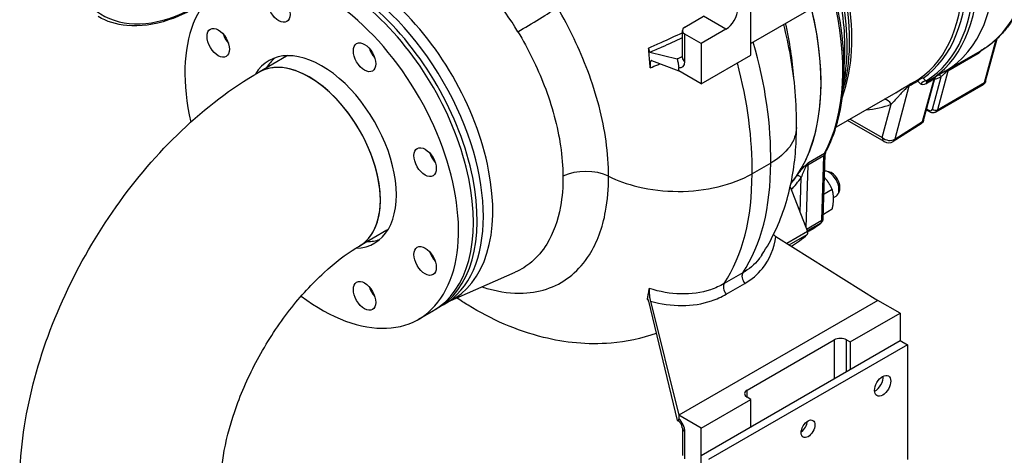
# Model space of a CAD drawing. Header units: millimetres. Extents: x 0 to 5940, y 0 to 4200.
# Tile 3 of 52: x 595 to 959, y 493 to 654. Entities that reach past the tile are written whole.
import ezdxf

# ---------------------------------------------------------------- set-up
doc = ezdxf.new("R2010")
doc.units = ezdxf.units.MM
doc.header["$LTSCALE"] = 50
doc.layers.add('02-LINIE-035', color=2, linetype='CONTINUOUS')

msp = doc.modelspace()

# ---------------------------------------------------------------- linework, layer by layer
at = {"layer": '02-LINIE-035'}
for p, q in [((865.58, 641.01), (865.58, 683.46)), ((896.37, 663.03), (865.58, 645.25)), ((841.22, 651.35), (848.11, 655.33)), ((856.39, 650.56), (848.11, 655.33)), ((840.27, 639.96), (840.27, 650.03)), ((847.19, 645.25), (841.22, 648.7)), ((841.22, 638.64), (841.22, 648.7)), ((856.39, 650.56), (847.19, 645.25)), ((847.19, 645.25), (847.19, 630.39)), ((951.97, 630.84), (956.24, 646.76)), ((952.34, 631.29), (956.56, 647.06)), ((693.95, 640.54), (683.84, 634.7)), ((828.26, 642.08), (838.36, 639.55)), ((847.19, 630.39), (865.58, 641.01)), ((937.38, 634.99), (950.57, 642.6)), ((949.22, 641.33), (938.33, 635.05)), ((828.88, 639), (838.92, 635.17)), ((838.92, 635.17), (838.92, 636.4)), ((847.19, 630.39), (838.92, 635.17)), ((937.38, 634.99), (931.1, 631.36)), ((938.33, 635.05), (934.51, 620.76)), ((924, 629.5), (918.74, 609.85)), ((929.06, 616.38), (933.28, 632.12)), ((929.41, 616.81), (933.58, 632.38)), ((932.7, 621.01), (935.89, 632.92)), ((951.38, 630), (933.91, 619.91)), ((934.51, 620.76), (951.97, 630.84)), ((919.11, 627.06), (897.06, 614.33)), ((914.16, 610.46), (917.47, 622.8)), ((931.7, 619.97), (930.44, 620.66)), ((930.54, 621.05), (931.4, 620.58)), ((914.83, 608.97), (901.3, 616.78)), ((902.25, 617.33), (914.16, 610.46)), ((928.51, 615.56), (918.2, 609.04)), ((918.74, 609.85), (929.06, 616.38)), ((886.86, 601.21), (892.83, 604.66)), ((892.35, 580.54), (893.09, 604.4)), ((872.93, 601.06), (866.03, 597.08)), ((892.61, 603.74), (886.64, 600.29)), ((891.88, 579.88), (892.61, 603.74)), ((886.64, 600.29), (885.93, 577.22)), ((894.4, 597.86), (893.29, 598.05)), ((882.75, 596.6), (882.75, 596.6)), ((883.8, 582.71), (884.2, 595.75)), ((880.12, 592.2), (886.5, 575.75)), ((895.65, 591.31), (892.63, 589.57)), ((898.36, 590.99), (897.98, 589.94)), ((896.14, 588.28), (897.1, 588.84)), ((895.65, 583.96), (892.4, 582.08)), ((886.17, 576.59), (891.88, 579.88)), ((891.43, 578.83), (886.42, 575.94)), ((731.1, 576.2), (720.99, 570.36)), ((886.5, 575.75), (878.89, 571.35)), ((887.18, 575.98), (886.54, 575.61)), ((874.01, 574.59), (873.99, 574.64)), ((874.86, 573.88), (912.46, 550.25)), ((879.8, 570.78), (886.42, 574.6)), ((753.67, 549.66), (778.49, 560.65)), ((862.59, 560.43), (855.7, 556.45)), ((856.45, 552.52), (863.34, 556.5)), ((827.79, 549.98), (838.36, 505.87)), ((828.48, 549.97), (838.92, 507.79)), ((912.46, 550.25), (838.92, 507.79)), ((920.73, 545.48), (912.46, 550.25)), ((742.76, 543.26), (748.27, 546.45)), ((751.95, 548.57), (749.65, 547.24)), ((902.35, 534.86), (920.73, 545.48)), ((920.73, 545.48), (920.73, 535.39)), ((847.19, 492.93), (920.73, 535.39)), ((864.2, 517.08), (896.37, 535.66)), ((896.37, 535.66), (896.37, 521.33)), ((900.97, 535.66), (902.35, 534.86)), ((900.97, 523.98), (900.97, 535.66)), ((902.35, 534.86), (902.35, 524.78)), ((920.73, 535.39), (923.49, 533.8)), ((923.49, 533.8), (849.95, 491.34)), ((923.49, 533.8), (923.49, 491.34)), ((864.2, 514.43), (864.2, 517.08)), ((847.19, 503.02), (865.58, 513.63)), ((865.58, 513.63), (864.2, 514.43)), ((865.58, 503.55), (865.58, 513.63)), ((847.19, 503.02), (838.92, 507.79)), ((838.92, 507.79), (838.92, 506.56)), ((840.27, 503), (840.27, 492.93)), ((847.19, 488.16), (847.19, 503.02)), ((841.22, 491.61), (841.22, 501.67))]:
    msp.add_line(p, q, dxfattribs=at)
msp.add_arc((916.46, 611.79), 3.25, 240, 302.2882, dxfattribs=at)
for centre, major_axis, ratio, start_param, end_param in [((661.05, 716.63), (-35.1, -60.79), 0.57735, 2.692816, 7.142673), ((892.7, 712.39), (44.69, -77.4), 0.57735, 0, 1.684444), ((892.7, 712.39), (44.69, -77.4), 0.57735, 0, 1.684444), ((905.88, 720), (44.69, -77.4), 0.57735, 0, 1.586909), ((885.27, 708.1), (44.47, -77.02), 0.57735, 0.014117, 1.55668), ((886.42, 708.76), (44.69, -77.4), 0.57735, 0, 1.57509), ((882.4, 706.44), (43.55, -75.43), 0.57735, 0.044194, 1.526602), ((883.55, 707.11), (43.77, -75.81), 0.57735, 0.044194, 1.526602), ((712.52, 608.37), (35.75, -61.92), 0.57735, 0, 3.141593), ((719.68, 612.5), (35.74, -61.91), 0.57735, 6.236314, 9.471649), ((713.9, 609.16), (-35.75, 61.92), 0.57735, 3.122307, 6.302471), ((716.2, 610.49), (-35.75, 61.92), 0.57735, 3.141593, 6.283185), ((707.01, 605.18), (35.75, -61.92), 0.57735, 5.347063, 10.504435), ((743.43, 626.21), (37.21, -64.46), 0.57735, 1.60132, 2.039742), ((829.5, 675.9), (49.56, -85.84), 0.57735, 0.342637, 1.104293), ((836.93, 680.19), (-44.85, 77.68), 0.57735, 3.831429, 4.186178), ((838.07, 680.85), (44.63, -77.31), 0.57735, 0.581472, 1.035104), ((841.34, 682.74), (43.55, -75.43), 0.57735, 0.446567, 0.99386), ((840.19, 682.07), (-43.77, 75.81), 0.57735, 3.648331, 4.152789), ((784.96, 653.27), (11.14, 6.7), 0.024918, 4.183956, 5.667486), ((856.39, 655.6), (3.09, 5.35), 0.57735, 3.926991, 7.068583), ((821.45, 671.26), (49.56, -85.84), 0.57735, 0.213146, 1.104293), ((821.45, 671.26), (49.56, -85.84), 0.57735, 0.271055, 1.104293), ((843.52, 650.03), (-3.25, 0), 0.57735, 5.497787, 7.068583), ((674.31, 648.71), (2.92, -5.07), 0.57735, 4.372552, 5.052226), ((781.54, 655.91), (64.64, -111.95), 0.57735, 0.765664, 1.163133), ((707.01, 605.18), (-19.5, 33.77), 0.57735, 2.833823, 6.593428), ((702.41, 602.53), (18.57, -32.17), 0.57735, 0, 3.141593), ((702.41, 602.53), (-18.57, 32.17), 0.57735, 3.141593, 6.283185), ((712.52, 608.37), (-18.57, 32.17), 0.57735, 6.259532, 6.283185), ((728.35, 643.36), (2.92, -5.07), 0.57735, 4.372552, 5.052226), ((713.9, 609.16), (25.67, -44.47), 0.57735, 2.026753, 2.049499), ((951.44, 639.36), (-1.62, 2.81), 0.57735, 0.086042, 0.523599), ((711.15, 607.57), (-19.5, 33.77), 0.57735, 0.106266, 0.309454), ((838, 640.5), (2.27, -3.94), 0.57735, 5.787539, 7.068583), ((843.52, 639.96), (-3.25, 0), 0.57735, 0, 0.785398), ((774.64, 651.93), (-64.64, 111.95), 0.57735, 3.907256, 4.273527), ((934.97, 632.39), (0.5, -1.2), 0.814201, 1.676368, 2.614053), ((938.1, 633.94), (-0.63, 1.14), 0.201012, 5.573353, 6.045277), ((937.45, 635.83), (1.26, -0.34), 0.707107, 5.156855, 5.667706), ((940.55, 633.08), (-1.62, 2.81), 0.57735, 0.086042, 0.523599), ((3044.84, 1958.18), (-2377.99, -1464.14), 0.015715, 0.459771, 0.462776), ((926.28, 627.57), (-1.62, 2.82), 0.622907, 0.049264, 0.526328), ((3047.12, 1956.24), (-2380.21, -1462.11), 0.015162, 0.46039, 0.463395), ((929.53, 629.43), (2.33, 2.26), 0.91886, 0.945462, 1.660534), ((929.53, 629.43), (-1.62, 2.82), 0.622656, 0.046116, 0.526179), ((929.53, 629.43), (-1.84, 2.68), 0.815699, 5.697188, 6.220787), ((930.64, 628.36), (2.17, 2.42), 0.919485, 0.862849, 1.596566), ((3044.84, 1958.18), (-2437.86, -1501), 0.015715, 0.511263, 0.513755), ((932.53, 628.43), (-1.63, 2.81), 0.61896, 0.001285, 0.524016), ((935.04, 630.68), (-1.13, 2.3), 0.625801, 0.081672, 0.633891), ((932.37, 632.89), (1.26, -0.34), 0.707107, 5.693886, 6.169523), ((894.07, 713.18), (45.34, -78.53), 0.57735, 6.159745, 6.208186), ((934.81, 632.02), (-0.76, 1.05), 0.990108, 0.061894, 0.608461), ((949.75, 632.81), (1.62, -2.81), 0.57735, 0, 0.523599), ((951.08, 631.63), (1.26, -0.34), 0.707107, 5.667706, 6.283185), ((876.61, 703.1), (45.17, -78.25), 0.57735, 6.014154, 6.191716), ((915.17, 621.47), (-1.16, 3.03), 0.813083, 4.840855, 5.932734), ((931.37, 622.2), (0.97, -1.69), 0.57735, 5.523967, 6.806784), ((932.32, 621.11), (-0.62, -1.14), 0.592266, 5.48435, 6.283185), ((933.62, 621.55), (1.26, -0.34), 0.707107, 4.096909, 5.667706), ((932.29, 622.73), (1.62, -2.81), 0.57735, 0, 0.523599), ((926.82, 618.33), (1.67, -2.79), 0.575786, 0.01381, 0.514164), ((928.15, 617.15), (1.26, -0.34), 0.707107, 5.693886, 6.283185), ((916.46, 611.79), (-1.63, -2.81), 0.57735, 5.497787, 6.283185), ((916.46, 611.79), (3.14, -0.84), 0.707107, 4.096909, 5.693886), ((916.46, 611.79), (1.74, -2.75), 0.57352, 0, 0.500353), ((750.74, 604.58), (2.92, -5.07), 0.57735, 4.372552, 5.052226), ((894.91, 602.32), (-1.62, 2.81), 0.57735, 0.342637, 0.750492), ((891.46, 604.45), (1.62, -0.05), 0.597148, 5.51586, 6.283185), ((891.79, 605.83), (1.43, -0.77), 0.769035, 5.839626, 6.283185), ((713.9, 609.16), (25.67, -44.47), 0.57735, 1.092094, 1.11484), ((790.01, 648.63), (58.63, -101.55), 0.57735, 0.280748, 0.788606), ((888.93, 598.87), (-1.62, 2.81), 0.57735, 0.342637, 0.750492), ((804.52, 590.5), (-13, -0.06), 0.574223, 3.999072, 5.408063), ((783.12, 644.65), (58.63, -101.55), 0.57735, 0.280748, 0.788606), ((886.72, 599.39), (-0.883, 0.954), 0.089447, 5.473262, 6.010909), ((885.49, 601), (1.62, -0.05), 0.597148, 5.165091, 5.51586), ((894.5, 593.34), (-2.6, 4.5), 0.57735, 3.141593, 5.951814), ((895.42, 593.87), (-2.2, 3.81), 0.57735, 3.590663, 5.834115), ((821.45, 671.26), (49.56, -85.84), 0.57735, 0.213146, 0.271055), ((822.37, 671.79), (50.21, -86.97), 0.57735, 0.174024, 0.271055), ((883.28, 595.22), (-1.07, 0.73), 0.786685, 4.35042, 5.921216), ((829.5, 675.9), (57.69, -99.92), 0.57735, 0, 0.076675), ((890.04, 581.02), (1.3, -2.25), 0.57735, 0.076675, 0.750492), ((890.56, 580.19), (0.99, -1.29), 0.814098, 6.175277, 6.283185), ((890.73, 580.59), (1.62, -0.05), 0.597148, 5.51586, 6.283185), ((712.52, 608.37), (18.57, -32.17), 0.57735, 0, 0.023654), ((885.7, 575.68), (0.65, -1.13), 0.57735, 0.117786, 1.308997), ((711.15, 607.57), (19.5, -33.77), 0.57735, 5.973731, 6.176919), ((821.45, 671.26), (58.5, -101.32), 0.57735, 0.010591, 0.117786), ((750.74, 568.02), (2.92, -5.07), 0.57735, 4.372552, 5.052226), ((864.6, 557.99), (-1.62, 2.81), 0.57735, 0.280748, 1.775438), ((728.35, 555.1), (2.92, -5.07), 0.57735, 4.372552, 5.052226), ((857.71, 554.01), (-1.62, 2.81), 0.57735, 0.280748, 1.775438), ((898.67, 534.33), (-3.25, 0), 0.57735, 3.926991, 5.497787), ((911.54, 520.27), (2.11, 3.66), 0.57735, 3.852754, 5.572024), ((866.5, 515.75), (-3.25, 0), 0.57735, 5.497787, 7.068583), ((838, 503.53), (-2.27, 3.94), 0.57735, 3.926991, 5.208035), ((843.52, 503), (-3.25, 0), 0.57735, 0, 0.785398), ((883.96, 504.34), (1.79, 3.1), 0.57735, 4.022614, 5.402164)]:
    msp.add_ellipse(centre, major_axis=major_axis, ratio=ratio, start_param=start_param, end_param=end_param, dxfattribs=at)
for centre, major_axis in [((691.18, 658.45), (-2.92, 5.07)), ((668.79, 645.53), (-2.92, 5.07)), ((722.84, 640.17), (-2.92, 5.07)), ((745.23, 601.4), (-2.92, 5.07)), ((745.23, 564.84), (-2.92, 5.07)), ((722.84, 551.91), (-2.92, 5.07)), ((914.3, 518.67), (2.11, 3.66)), ((886.72, 502.75), (1.79, 3.1))]:
    msp.add_ellipse(centre, major_axis=major_axis, ratio=0.57735, dxfattribs=at)
for points, knots in [([(893.22, 605.06), (895.03, 608.42), (896.49, 612.14), (898.69, 620.19), (899.42, 624.52), (900.16, 633.65), (900.16, 638.45), (899.43, 648.38), (898.7, 653.51), (897.31, 660.19), (896.97, 661.67), (896.61, 663.16)], [2.6988316, 2.6988316, 2.6988316, 2.6988316, 2.875936, 2.875936, 3.0530404, 3.0530404, 3.2301449, 3.2301449, 3.4072493, 3.4072493, 3.4572075, 3.4572075, 3.4572075, 3.4572075]), ([(664, 660.7), (659.48, 657.76), (654.91, 655.49), (645.08, 652.17), (639.86, 651.46), (631.17, 652.28), (627.57, 653.4), (624.38, 655.24)], [3.0779085, 3.0779085, 3.0779085, 3.0779085, 3.3464677, 3.3464677, 3.6686207, 3.6686207, 3.9269908, 3.9269908, 3.9269908, 3.9269908]), ([(813.01, 596.18), (813.01, 600.34), (812.69, 604.69), (810.89, 617.57), (808.59, 626.41), (802.34, 643.14), (798.58, 651.04), (794.16, 658.58)], [15.386651, 15.386651, 15.386651, 15.386651, 17.768744, 17.768744, 22.254022, 22.254022, 26.289948, 26.289948, 26.289948, 26.289948]), ([(965.58, 660.36), (964.93, 658.81), (964.2, 657.31), (962.6, 654.47), (961.73, 653.12), (959.85, 650.57), (958.84, 649.37), (956.69, 647.13), (955.55, 646.1), (953.15, 644.21), (951.88, 643.36), (950.57, 642.6)], [3.5147168, 3.5147168, 3.5147168, 3.5147168, 3.5971716, 3.5971716, 3.6796264, 3.6796264, 3.7620812, 3.7620812, 3.844536, 3.844536, 3.9269908, 3.9269908, 3.9269908, 3.9269908]), ([(882.44, 614.2), (882.6, 622.99), (881.81, 631.9), (879.53, 644.65), (878.71, 648.46), (877.74, 652.27)], [3.1209693, 3.1209693, 3.1209693, 3.1209693, 3.3676462, 3.3676462, 3.4730129, 3.4730129, 3.4730129, 3.4730129]), ([(779.49, 649.65), (783.33, 643.27), (786.63, 636.54), (792.14, 622.22), (794.19, 614.62), (795.84, 603.53), (796.14, 599.78), (796.17, 596.2)], [-26.289948, -26.289948, -26.289948, -26.289948, -22.254022, -22.254022, -17.768744, -17.768744, -15.391489, -15.391489, -15.391489, -15.391489]), ([(840.28, 649.23), (837.65, 647.97), (834.96, 646.72), (830.77, 644.87), (829.28, 644.23), (827.8, 643.6)], [2.351228, 2.351228, 2.351228, 2.351228, 3.747305, 3.747305, 4.520869, 4.520869, 4.520869, 4.520869]), ([(828.26, 642.08), (829.78, 642.72), (831.31, 643.38), (835.34, 645.15), (837.83, 646.29), (840.27, 647.45)], [-4.515734, -4.515734, -4.515734, -4.515734, -3.747305, -3.747305, -2.497719, -2.497719, -2.497719, -2.497719]), ([(827.93, 642.17), (827.92, 642.34), (827.9, 642.52), (827.86, 643), (827.83, 643.3), (827.8, 643.6)], [7.9758005, 7.9758005, 7.9758005, 7.9758005, 8.061631, 8.061631, 8.2053184, 8.2053184, 8.2053184, 8.2053184]), ([(827.8, 643.6), (827.82, 643.44), (827.84, 643.26), (827.9, 642.94), (827.93, 642.79), (828, 642.53), (828.04, 642.42), (828.11, 642.26), (828.14, 642.2), (828.2, 642.11), (828.23, 642.09), (828.26, 642.08)], [0, 0, 0, 0, 0.0799537, 0.0799537, 0.1533875, 0.1533875, 0.2236979, 0.2236979, 0.28134, 0.28134, 0.3405729, 0.3405729, 0.3405729, 0.3405729]), ([(840.27, 640.39), (839.96, 640.25), (839.63, 640.1), (838.99, 639.82), (838.67, 639.68), (838.36, 639.55)], [0.0921443, 0.0921443, 0.0921443, 0.0921443, 0.2408513, 0.2408513, 0.3908869, 0.3908869, 0.3908869, 0.3908869]), ([(828.88, 639), (828.77, 639.04), (828.68, 638.98), (828.53, 638.7), (828.46, 638.46), (828.4, 637.9), (828.38, 637.62), (828.38, 637), (828.39, 636.67), (828.42, 636.31)], [0, 0, 0, 0, 0.2165372, 0.2165372, 0.4559696, 0.4559696, 0.6339756, 0.6339756, 0.8077415, 0.8077415, 0.8077415, 0.8077415]), ([(828.42, 636.31), (829.33, 636.67), (830.25, 637.03), (831.47, 637.53), (831.78, 637.65), (832.08, 637.78)], [-5.5197359, -5.5197359, -5.5197359, -5.5197359, -5.0187105, -5.0187105, -4.8540221, -4.8540221, -4.8540221, -4.8540221]), ([(838.36, 639.55), (838.41, 639.32), (838.47, 639.07), (838.58, 638.65), (838.64, 638.39), (838.72, 638.03), (838.75, 637.86), (838.82, 637.51), (838.85, 637.34), (838.88, 637.05), (838.9, 636.91), (838.92, 636.64), (838.92, 636.51), (838.92, 636.4)], [-2.7783672, -2.7783672, -2.7783672, -2.7783672, -2.6693886, -2.6693886, -2.5608616, -2.5608616, -2.4856693, -2.4856693, -2.4104769, -2.4104769, -2.349237, -2.349237, -2.287997, -2.287997, -2.287997, -2.287997]), ([(840.26, 639.88), (840.26, 639.88), (840.26, 639.88), (840.26, 639.89), (840.27, 639.92), (840.27, 639.96)], [2.9692604, 2.9692604, 2.9692604, 2.9692604, 2.984513, 2.984513, 3.1415927, 3.1415927, 3.1415927, 3.1415927]), ([(595.4, 481.52), (595.4, 493.34), (596.99, 505.3), (602.74, 529.04), (606.91, 540.82), (617.42, 563.6), (623.77, 574.59), (638.24, 595.09), (646.36, 604.59), (664.05, 621.44), (673.61, 628.79), (683.84, 634.7)], [3.141593, 3.141593, 3.141593, 3.141593, 3.455752, 3.455752, 3.769911, 3.769911, 4.08407, 4.08407, 4.39823, 4.39823, 4.712389, 4.712389, 4.712389, 4.712389]), ([(937.77, 634.89), (937.37, 634.52), (937.05, 634.18), (936.75, 633.86), (936.74, 633.85), (936.73, 633.84), (936.72, 633.83), (936.41, 633.51), (936.13, 633.2), (935.89, 632.92)], [0, 0, 0, 0, 0.483771, 0.483771, 0.483771, 0.5, 0.5, 0.5, 1, 1, 1, 1]), ([(938.66, 635.72), (938.64, 635.71), (938.63, 635.7), (938.61, 635.69), (938.5, 635.61), (938.4, 635.53), (938.3, 635.44), (938.11, 635.27), (937.93, 635.09), (937.77, 634.89)], [0.2232525, 0.2232525, 0.2232525, 0.2232525, 0.2632998, 0.2632998, 0.2632998, 0.5195742, 0.5195742, 0.5195742, 1, 1, 1, 1]), ([(924, 629.5), (923.83, 629.41), (923.61, 629.25), (923.42, 629.09), (923.22, 628.93), (923.03, 628.76), (922.86, 628.59), (922.65, 628.4), (922.46, 628.21), (922.28, 628.03), (922.14, 627.89), (922.01, 627.76), (921.89, 627.63), (921.39, 627.11), (920.94, 626.62), (920.51, 626.15), (920.42, 626.05), (920.32, 625.95), (920.23, 625.85), (919.76, 625.34), (919.32, 624.85), (918.9, 624.38), (918.39, 623.82), (917.92, 623.29), (917.47, 622.8)], [0, 0, 0, 0, 0.0625, 0.0625, 0.0625, 0.125, 0.125, 0.125, 0.19686, 0.19686, 0.19686, 0.25, 0.25, 0.25, 0.45489, 0.45489, 0.45489, 0.5, 0.5, 0.5, 0.726423, 0.726423, 0.726423, 1, 1, 1, 1]), ([(919.11, 627.06), (919.85, 627.49), (920.63, 627.96), (921.44, 628.45), (921.46, 628.46), (921.48, 628.47), (921.49, 628.48), (922.48, 629.08), (923.58, 629.76), (924.43, 630.25), (924.48, 630.28), (924.53, 630.31), (924.58, 630.34)], [0.5504529, 0.5504529, 0.5504529, 0.5504529, 0.7457024, 0.7457024, 0.7457024, 0.75, 0.75, 0.75, 0.9857242, 0.9857242, 0.9857242, 1, 1, 1, 1]), ([(930.36, 631.45), (930.35, 631.33), (930.37, 631.23), (930.42, 631.18), (930.45, 631.15), (930.49, 631.13), (930.55, 631.12), (930.59, 631.12), (930.64, 631.13), (930.7, 631.15), (930.76, 631.17), (930.83, 631.2), (930.9, 631.24)], [0, 0, 0, 0, 0.461269, 0.461269, 0.461269, 0.6868713, 0.6868713, 0.6868713, 0.8517318, 0.8517318, 0.8517318, 0.9919089, 0.9919089, 0.9919089, 0.9919089]), ([(931.1, 631.36), (931.09, 631.35), (931.08, 631.35), (931.05, 631.33), (931.04, 631.32), (931.01, 631.31), (930.99, 631.3), (930.97, 631.28), (930.95, 631.28), (930.93, 631.26), (930.91, 631.25), (930.9, 631.24)], [3.926990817, 3.926990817, 3.926990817, 3.926990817, 3.92784464, 3.92784464, 3.928698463, 3.928698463, 3.929552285, 3.929552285, 3.930406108, 3.930406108, 3.931259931, 3.931259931, 3.931259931, 3.931259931]), ([(933.99, 633.03), (933.97, 633.01), (933.95, 632.99), (933.9, 632.95), (933.88, 632.92), (933.82, 632.86), (933.79, 632.81), (933.71, 632.69), (933.66, 632.61), (933.61, 632.48), (933.59, 632.43), (933.58, 632.37)], [0.0275827, 0.0275827, 0.0275827, 0.0275827, 0.0450692, 0.0450692, 0.0637762, 0.0637762, 0.0898413, 0.0898413, 0.1312168, 0.1312168, 0.1571599, 0.1571599, 0.1571599, 0.1571599]), ([(933.59, 632.45), (933.61, 632.57), (933.64, 632.67), (933.68, 632.75), (933.7, 632.8), (933.73, 632.84), (933.76, 632.87), (933.78, 632.89), (933.8, 632.91), (933.82, 632.93)], [0, 0, 0, 0, 0.4811326, 0.4811326, 0.4811326, 0.737054, 0.737054, 0.737054, 0.9063385, 0.9063385, 0.9063385, 0.9063385]), ([(952.34, 631.29), (952.31, 631.2), (952.28, 631.1), (952.2, 630.91), (952.15, 630.81), (952.04, 630.62), (951.98, 630.53), (951.83, 630.36), (951.75, 630.27), (951.57, 630.12), (951.48, 630.05), (951.38, 630)], [3.403392, 3.403392, 3.403392, 3.403392, 3.5081118, 3.5081118, 3.6128316, 3.6128316, 3.7175513, 3.7175513, 3.8222711, 3.8222711, 3.9269908, 3.9269908, 3.9269908, 3.9269908]), ([(933.91, 619.91), (933.76, 619.83), (933.6, 619.76), (933.28, 619.67), (933.12, 619.65), (932.8, 619.64), (932.65, 619.66), (932.35, 619.71), (932.21, 619.75), (931.95, 619.85), (931.82, 619.91), (931.7, 619.97)], [3.9269908, 3.9269908, 3.9269908, 3.9269908, 4.0788345, 4.0788345, 4.2306781, 4.2306781, 4.3825218, 4.3825218, 4.5343654, 4.5343654, 4.686209, 4.686209, 4.686209, 4.686209]), ([(929.41, 616.81), (929.33, 616.53), (929.21, 616.27), (928.9, 615.87), (928.74, 615.72), (928.56, 615.59)], [0, 0, 0, 0, 0.1462278, 0.1462278, 0.2574549, 0.2574549, 0.2574549, 0.2574549]), ([(869.68, 567.09), (871.56, 569.96), (873.2, 572.93), (876.05, 579.02), (877.25, 582.13), (879.25, 588.44), (880.05, 591.64), (881.3, 598.08), (881.75, 601.33), (882.32, 607.82), (882.45, 611.06), (882.45, 614.31)], [2.6385509, 2.6385509, 2.6385509, 2.6385509, 2.7400043, 2.7400043, 2.8414577, 2.8414577, 2.9429111, 2.9429111, 3.0443645, 3.0443645, 3.1445887, 3.1445887, 3.1445887, 3.1445887]), ([(882.44, 614.2), (882.4, 611.76), (881.55, 609.35), (878.3, 604.84), (875.92, 602.79), (872.93, 601.06)], [-3.886668, -3.886668, -3.886668, -3.886668, -1.953101, -1.953101, 0, 0, 0, 0]), ([(893.22, 605.06), (893.21, 605.04), (893.2, 605.01), (893.18, 604.96), (893.17, 604.92), (893.14, 604.84), (893.13, 604.8), (893.11, 604.7), (893.11, 604.65), (893.09, 604.53), (893.09, 604.47), (893.09, 604.4)], [5.8404242, 5.8404242, 5.8404242, 5.8404242, 5.9219951, 5.9219951, 6.003566, 6.003566, 6.0851369, 6.0851369, 6.1667078, 6.1667078, 6.2482787, 6.2482787, 6.2482787, 6.2482787]), ([(885.89, 600.33), (886.21, 600.63), (886.53, 600.91), (886.85, 601.2), (886.85, 601.21), (886.85, 601.21), (886.86, 601.21)], [0, 0, 0, 0, 0.99332, 0.99332, 0.99332, 1, 1, 1, 1]), ([(886.86, 601.21), (886.85, 601.21), (886.85, 601.21), (886.85, 601.2), (886.59, 600.88), (886.36, 600.51), (886.17, 600.11)], [0, 0, 0, 0, 0.00645, 0.00645, 0.00645, 1, 1, 1, 1]), ([(813.01, 596.18), (816.24, 594.55), (819.92, 593.23), (828.6, 591.15), (833.63, 590.57), (843.79, 590.56), (848.81, 591.13), (858.18, 593.37), (862.44, 595.01), (866.03, 597.08)], [-9.006563, -9.006563, -9.006563, -9.006563, -7.03146, -7.03146, -4.68751, -4.68751, -2.343721, -2.343721, 0, 0, 0, 0]), ([(882.48, 596.21), (882.87, 596.78), (883.33, 597.41), (883.88, 598.1), (884.15, 598.44), (884.45, 598.81), (884.78, 599.18), (885.11, 599.56), (885.47, 599.95), (885.89, 600.33)], [0, 0, 0, 0, 0.5, 0.5, 0.5, 0.75, 0.75, 0.75, 1, 1, 1, 1]), ([(886.17, 600.11), (885.91, 599.73), (885.72, 599.36), (885.54, 599), (885.53, 598.98), (885.51, 598.96), (885.5, 598.93), (885.32, 598.57), (885.16, 598.22), (885.02, 597.88), (885.01, 597.86), (885, 597.84), (884.99, 597.82), (884.68, 597.1), (884.42, 596.41), (884.2, 595.75)], [0, 0, 0, 0, 0.234382, 0.234382, 0.234382, 0.25, 0.25, 0.25, 0.486601, 0.486601, 0.486601, 0.5, 0.5, 0.5, 1, 1, 1, 1]), ([(766.26, 555.24), (767.06, 554.98), (767.86, 554.74), (773.1, 553.31), (777.43, 552.77), (784.93, 553.09), (788.17, 553.72), (794.18, 555.96), (796.94, 557.57), (801.9, 561.69), (804.09, 564.22), (808.76, 571.63), (810.78, 577.07), (812.66, 587.27), (813.03, 591.61), (813.01, 596.18)], [17.090221, 17.090221, 17.090221, 17.090221, 17.641119, 17.641119, 20.745454, 20.745454, 23.344113, 23.344113, 25.942773, 25.942773, 28.549216, 28.549216, 32.522463, 32.522463, 35.127015, 35.127015, 35.127015, 35.127015]), ([(796.17, 596.2), (796.19, 592.26), (795.87, 588.51), (794.27, 579.71), (792.55, 575), (788.58, 568.54), (786.72, 566.33), (782.75, 562.92), (780.7, 561.63), (778.49, 560.65)], [-35.127015, -35.127015, -35.127015, -35.127015, -32.522463, -32.522463, -28.549216, -28.549216, -25.942773, -25.942773, -23.665601, -23.665601, -23.665601, -23.665601]), ([(887.18, 575.98), (887.49, 576.16), (887.79, 576.34), (888.39, 576.7), (888.68, 576.89), (889.27, 577.27), (889.56, 577.47), (890.14, 577.87), (890.42, 578.07), (890.99, 578.48), (891.27, 578.69), (891.55, 578.91)], [2.35619449, 2.35619449, 2.35619449, 2.35619449, 2.37152954, 2.37152954, 2.38686458, 2.38686458, 2.40219963, 2.40219963, 2.41753468, 2.41753468, 2.43286973, 2.43286973, 2.43286973, 2.43286973]), ([(891.55, 578.91), (891.67, 579), (891.78, 579.1), (891.96, 579.32), (892.04, 579.44), (892.16, 579.67), (892.21, 579.78), (892.28, 580.01), (892.3, 580.12), (892.34, 580.34), (892.35, 580.44), (892.35, 580.54)], [2.4328697, 2.4328697, 2.4328697, 2.4328697, 2.567633, 2.567633, 2.7023963, 2.7023963, 2.8371595, 2.8371595, 2.9719228, 2.9719228, 3.1066861, 3.1066861, 3.1066861, 3.1066861]), ([(863.34, 556.5), (865.86, 557.95), (868.09, 559.86), (872.53, 565.4), (874.24, 569.48), (874.86, 573.88)], [0, 0, 0, 0, 1.644532, 1.644532, 4.071731, 4.071731, 4.071731, 4.071731]), ([(669.7, 481.52), (669.7, 485.35), (670.1, 489.85), (671.98, 499.95), (673.52, 505.6), (677.81, 517.4), (680.61, 523.56), (687.22, 535.56), (691.06, 541.38), (699.21, 551.89), (703.53, 556.57), (711.91, 564.25), (715.97, 567.3), (720.09, 569.83), (720.54, 570.1), (720.99, 570.36)], [3.141593, 3.141593, 3.141593, 3.141593, 3.3781, 3.3781, 3.629436, 3.629436, 3.89276, 3.89276, 4.161142, 4.161142, 4.426416, 4.426416, 4.680594, 4.680594, 4.712389, 4.712389, 4.712389, 4.712389]), ([(869.68, 567.1), (869.33, 566.56), (868.95, 566.03), (866.91, 563.49), (864.88, 561.75), (862.59, 560.43)], [-2.051266, -2.051266, -2.051266, -2.051266, -1.644532, -1.644532, 0, 0, 0, 0]), ([(827.76, 552.88), (827.81, 553.18), (827.86, 553.47), (827.96, 554.07), (828, 554.39), (828.05, 554.7)], [91.4896968, 91.4896968, 91.4896968, 91.4896968, 91.7302146, 91.7302146, 91.9808272, 91.9808272, 91.9808272, 91.9808272]), ([(828.05, 554.7), (828.01, 554.44), (828, 554.11), (828, 553.31), (828.03, 552.84), (828.12, 551.94), (828.18, 551.53), (828.31, 550.72), (828.39, 550.33), (828.48, 549.97)], [0, 0, 0, 0, 0.2100419, 0.2100419, 0.4434715, 0.4434715, 0.6347591, 0.6347591, 0.8215198, 0.8215198, 0.8215198, 0.8215198]), ([(855.7, 556.45), (854.13, 555.55), (852.44, 554.79), (843.86, 551.91), (835.79, 552.11), (828.05, 554.7)], [0, 0, 0, 0, 1.107273, 1.107273, 5.328503, 5.328503, 5.328503, 5.328503]), ([(830.66, 538.01), (825.17, 536.09), (819.5, 534.93), (805.26, 533.73), (796.84, 534.62), (778.91, 539.05), (769.68, 543.22), (759.72, 549.31), (758.33, 550.2), (756.96, 551.12)], [4.035685, 4.035685, 4.035685, 4.035685, 4.1919959, 4.1919959, 4.4341595, 4.4341595, 4.742026, 4.742026, 4.7926895, 4.7926895, 4.7926895, 4.7926895]), ([(827.79, 549.98), (827.75, 550.14), (827.71, 550.28), (827.63, 550.51), (827.59, 550.59), (827.51, 550.7), (827.47, 550.72), (827.42, 550.71), (827.4, 550.69), (827.37, 550.63), (827.35, 550.58), (827.34, 550.52)], [0, 0, 0, 0, 0.0802002, 0.0802002, 0.1545017, 0.1545017, 0.2257208, 0.2257208, 0.2769124, 0.2769124, 0.3292165, 0.3292165, 0.3292165, 0.3292165]), ([(828.48, 549.97), (836.26, 547.77), (844.21, 547.79), (852.92, 550.71), (854.75, 551.54), (856.45, 552.52)], [-4.992612, -4.992612, -4.992612, -4.992612, -1.107273, -1.107273, 0, 0, 0, 0]), ([(838.92, 506.56), (838.92, 506.45), (838.92, 506.34), (838.9, 506.15), (838.88, 506.07), (838.85, 505.95), (838.82, 505.89), (838.75, 505.83), (838.72, 505.82), (838.64, 505.82), (838.58, 505.84), (838.47, 505.86), (838.41, 505.88), (838.36, 505.87)], [2.287997, 2.287997, 2.287997, 2.287997, 2.349237, 2.349237, 2.4104769, 2.4104769, 2.4856693, 2.4856693, 2.5608616, 2.5608616, 2.6693886, 2.6693886, 2.7783672, 2.7783672, 2.7783672, 2.7783672]), ([(840.27, 503), (840.27, 503.05), (840.26, 503.12), (840.24, 503.3), (840.22, 503.41), (840.15, 503.66), (840.1, 503.81), (839.98, 504.12), (839.9, 504.28), (839.73, 504.61), (839.62, 504.77), (839.41, 505.07), (839.3, 505.2), (839.09, 505.43), (838.99, 505.52), (838.82, 505.66), (838.75, 505.71), (838.65, 505.77), (838.61, 505.79), (838.6, 505.79), (838.6, 505.79), (838.6, 505.79)], [3.141593, 3.141593, 3.141593, 3.141593, 3.308352, 3.308352, 3.48559, 3.48559, 3.67794, 3.67794, 3.883746, 3.883746, 4.096202, 4.096202, 4.305663, 4.305663, 4.502997, 4.502997, 4.683801, 4.683801, 4.851746, 4.851746, 4.884721, 4.884721, 4.884721, 4.884721])]:
    msp.add_open_spline(points, degree=3, knots=knots, dxfattribs=at)
for points in [[(881.43, 632.71), (881.01, 639.14), (880, 645.87), (878.43, 652.71)], [(828.18, 639.26), (828.1, 640.24), (828.02, 641.2), (827.93, 642.17)], [(951.03, 642.87), (950.45, 642.24), (949.83, 641.68), (949.22, 641.33)], [(828.42, 636.31), (828.34, 637.3), (828.26, 638.28), (828.18, 639.26)], [(928.36, 630.29), (927.98, 630.63), (927.61, 630.99), (927.25, 631.36)], [(930.25, 630.37), (929.36, 629.85), (928.74, 629.95), (928.36, 630.29)], [(929.21, 632.49), (929.58, 632.13), (929.96, 631.78), (930.36, 631.45)], [(933.58, 632.38), (933.59, 632.41), (933.59, 632.43), (933.59, 632.45)], [(874.86, 573.88), (874.53, 574.09), (874.23, 574.34), (873.98, 574.62)], [(827.34, 550.52), (827.39, 550.77), (827.43, 551.02), (827.48, 551.27)], [(827.34, 550.52), (827.44, 550.49), (827.55, 550.46), (827.66, 550.43)], [(827.48, 551.27), (827.58, 551.81), (827.67, 552.34), (827.76, 552.88)], [(838.36, 505.87), (838.44, 505.84), (838.52, 505.82), (838.6, 505.79)]]:
    msp.add_open_spline(points, degree=3, dxfattribs=at)
for points, weights in [([(895.65, 591.31), (894.47, 593.85), (892.82, 595.7)], [1, 1.09383235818, 1.0738382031]), ([(895.65, 583.96), (896.57, 588.17), (895.65, 591.31)], [1, 1.15470053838, 1])]:
    msp.add_rational_spline(points, weights, degree=2, dxfattribs=at)

doc.saveas('drawing.dxf')
